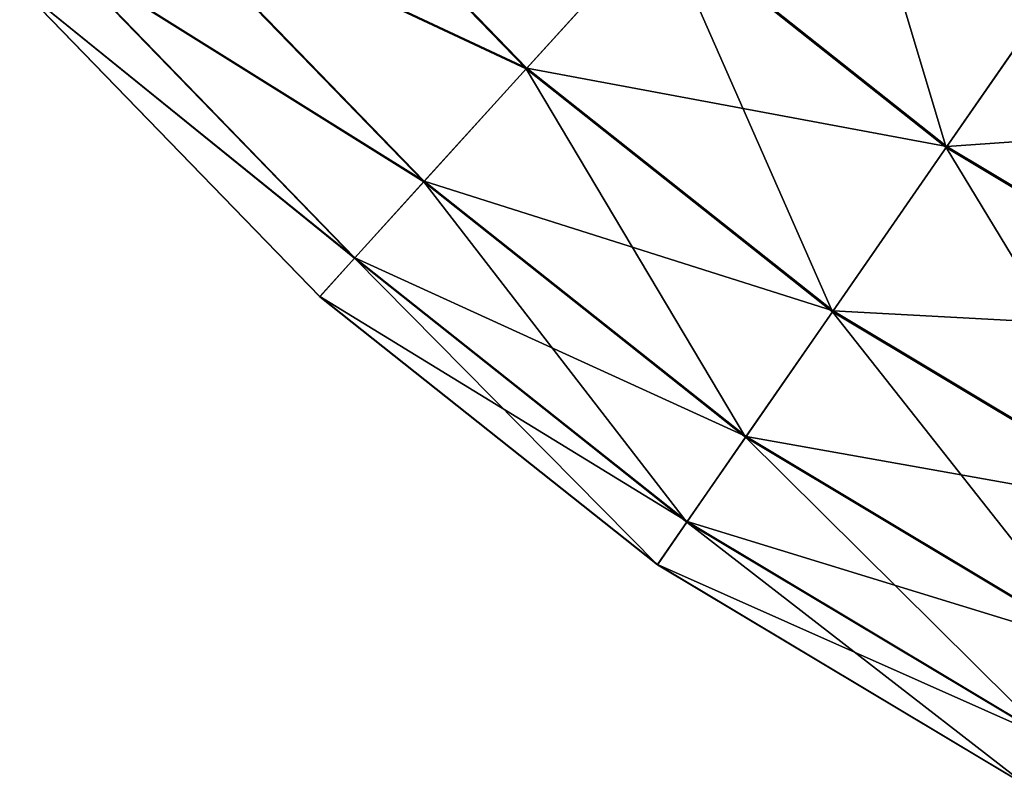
# Model space of a CAD drawing. Extents: x 4.4 to 100, y 4.4 to 100.
# Tile 1 of 85: x 15.7 to 30, y 9.7 to 20.8. Entities that reach past the tile are written whole.
import ezdxf

# ---------------------------------------------------------------- set-up
doc = ezdxf.new("R2010")
doc.units = 0
doc.header["$LTSCALE"] = 25.4
doc.layers.get('0').update_dxf_attribs({"color": 13, "linetype": 'CONTINUOUS'})

# ---------------------------------------------------------------- blocks, each defined once
blk = doc.blocks.new('BATON-M-7852_STL_1')
at = {"color": 7}
for p, q in [((19.152, 24.163, 68.401), (23.099, 20.085, 68.401)), ((19.152, 24.163, 68.401), (23.099, 20.085, 68.401)), ((19.139, 24.152, 27.551), (23.088, 20.073, 27.551)), ((19.139, 24.152, 27.551), (23.088, 20.073, 27.551)), ((17.45, 22.718, 33.153), (21.6, 18.431, 33.153)), ((17.45, 22.718, 33.153), (21.6, 18.431, 33.153)), ((17.459, 22.726, 62.801), (21.608, 18.44, 62.801)), ((17.459, 22.726, 62.801), (21.608, 18.44, 62.801)), ((25.036, 22.222, 22.272), (23.088, 20.073, 27.551)), ((25.036, 22.222, 22.272), (23.088, 20.073, 27.551)), ((23.099, 20.085, 68.401), (25.05, 22.238, 73.678)), ((23.099, 20.085, 68.401), (25.05, 22.238, 73.678)), ((25.036, 22.222, 22.272), (29.185, 18.929, 22.272)), ((25.036, 22.222, 22.272), (29.185, 18.929, 22.272)), ((25.05, 22.238, 73.678), (29.197, 18.947, 73.678)), ((25.05, 22.238, 73.678), (29.197, 18.947, 73.678)), ((16.309, 21.75, 38.989), (20.595, 17.322, 38.989)), ((16.309, 21.75, 38.989), (20.595, 17.322, 38.989)), ((16.315, 21.755, 56.966), (20.6, 17.328, 56.966)), ((16.315, 21.755, 56.966), (20.6, 17.328, 56.966)), ((31.2, 21.84, 17.397), (29.185, 18.929, 22.272)), ((31.2, 21.84, 17.397), (29.185, 18.929, 22.272)), ((29.197, 18.947, 73.678), (31.214, 21.861, 78.55)), ((29.197, 18.947, 73.678), (31.214, 21.861, 78.55)), ((15.735, 21.263, 44.966), (20.09, 16.764, 44.966)), ((15.735, 21.263, 44.966), (20.09, 16.764, 44.966)), ((15.737, 21.265, 50.99), (20.091, 16.766, 50.99)), ((15.737, 21.265, 50.99), (20.091, 16.766, 50.99)), ((23.088, 20.073, 27.551), (21.6, 18.431, 33.153)), ((23.088, 20.073, 27.551), (21.6, 18.431, 33.153)), ((21.608, 18.44, 62.801), (23.099, 20.085, 68.401)), ((21.608, 18.44, 62.801), (23.099, 20.085, 68.401)), ((23.088, 20.073, 27.551), (27.535, 16.544, 27.551)), ((23.088, 20.073, 27.551), (27.535, 16.544, 27.551)), ((23.099, 20.085, 68.401), (27.544, 16.558, 68.401)), ((23.099, 20.085, 68.401), (27.544, 16.558, 68.401)), ((29.185, 18.929, 22.272), (27.535, 16.544, 27.551)), ((29.185, 18.929, 22.272), (27.535, 16.544, 27.551)), ((27.544, 16.558, 68.401), (29.197, 18.947, 73.678)), ((27.544, 16.558, 68.401), (29.197, 18.947, 73.678)), ((29.185, 18.929, 22.272), (33.729, 16.206, 22.272)), ((29.185, 18.929, 22.272), (33.729, 16.206, 22.272)), ((29.197, 18.947, 73.678), (33.739, 16.225, 73.678)), ((29.197, 18.947, 73.678), (33.739, 16.225, 73.678)), ((20.6, 17.328, 56.966), (21.608, 18.44, 62.801)), ((20.6, 17.328, 56.966), (21.608, 18.44, 62.801)), ((21.608, 18.44, 62.801), (26.281, 14.732, 62.801)), ((21.608, 18.44, 62.801), (26.281, 14.732, 62.801)), ((21.6, 18.431, 33.153), (20.595, 17.322, 38.989)), ((21.6, 18.431, 33.153), (20.595, 17.322, 38.989)), ((21.6, 18.431, 33.153), (26.274, 14.722, 33.153)), ((21.6, 18.431, 33.153), (26.274, 14.722, 33.153)), ((20.595, 17.322, 38.989), (20.09, 16.764, 44.966)), ((20.595, 17.322, 38.989), (20.09, 16.764, 44.966)), ((20.091, 16.766, 50.99), (20.6, 17.328, 56.966)), ((20.091, 16.766, 50.99), (20.6, 17.328, 56.966)), ((20.595, 17.322, 38.989), (25.422, 13.491, 38.989)), ((20.595, 17.322, 38.989), (25.422, 13.491, 38.989)), ((20.6, 17.328, 56.966), (25.427, 13.498, 56.966)), ((20.6, 17.328, 56.966), (25.427, 13.498, 56.966)), ((20.09, 16.764, 44.966), (20.091, 16.766, 50.99)), ((20.09, 16.764, 44.966), (20.091, 16.766, 50.99)), ((20.09, 16.764, 44.966), (24.994, 12.872, 44.966)), ((20.09, 16.764, 44.966), (24.994, 12.872, 44.966)), ((20.091, 16.766, 50.99), (24.995, 12.874, 50.99)), ((20.091, 16.766, 50.99), (24.995, 12.874, 50.99)), ((27.535, 16.544, 27.551), (26.274, 14.722, 33.153)), ((27.535, 16.544, 27.551), (26.274, 14.722, 33.153)), ((26.281, 14.732, 62.801), (27.544, 16.558, 68.401)), ((26.281, 14.732, 62.801), (27.544, 16.558, 68.401)), ((27.535, 16.544, 27.551), (32.404, 13.625, 27.551)), ((27.535, 16.544, 27.551), (32.404, 13.625, 27.551)), ((27.544, 16.558, 68.401), (32.412, 13.641, 68.401)), ((27.544, 16.558, 68.401), (32.412, 13.641, 68.401)), ((25.427, 13.498, 56.966), (26.281, 14.732, 62.801)), ((25.427, 13.498, 56.966), (26.281, 14.732, 62.801)), ((26.281, 14.732, 62.801), (31.397, 11.665, 62.801)), ((26.281, 14.732, 62.801), (31.397, 11.665, 62.801)), ((26.274, 14.722, 33.153), (25.422, 13.491, 38.989)), ((26.274, 14.722, 33.153), (25.422, 13.491, 38.989)), ((26.274, 14.722, 33.153), (31.392, 11.654, 33.153)), ((26.274, 14.722, 33.153), (31.392, 11.654, 33.153)), ((25.422, 13.491, 38.989), (24.994, 12.872, 44.966)), ((25.422, 13.491, 38.989), (24.994, 12.872, 44.966)), ((24.995, 12.874, 50.99), (25.427, 13.498, 56.966)), ((24.995, 12.874, 50.99), (25.427, 13.498, 56.966)), ((25.422, 13.491, 38.989), (30.708, 10.323, 38.989)), ((25.422, 13.491, 38.989), (30.708, 10.323, 38.989)), ((25.427, 13.498, 56.966), (30.712, 10.33, 56.966)), ((25.427, 13.498, 56.966), (30.712, 10.33, 56.966)), ((24.994, 12.872, 44.966), (24.995, 12.874, 50.99)), ((24.994, 12.872, 44.966), (24.995, 12.874, 50.99)), ((24.994, 12.872, 44.966), (30.364, 9.654, 44.966)), ((24.994, 12.872, 44.966), (30.364, 9.654, 44.966)), ((24.995, 12.874, 50.99), (30.365, 9.656, 50.99)), ((24.995, 12.874, 50.99), (30.365, 9.656, 50.99))]:
    blk.add_line(p, q, dxfattribs=at)
mesh = blk.add_polyface(dxfattribs=at)
corners = [(19.139, 24.152, 27.551), (25.036, 22.222, 22.272), (23.088, 20.073, 27.551), (21.351, 26.029, 22.272)]
mesh.append_faces([[corners[k] for k in face] for face in [(0, 1, 2), (1, 0, 3)]], dxfattribs={"vtx0": -1, "color": 7})
mesh = blk.add_polyface(dxfattribs=at)
corners = [(25.05, 22.238, 73.678), (19.152, 24.163, 68.401), (23.099, 20.085, 68.401), (21.368, 26.042, 73.678)]
mesh.append_faces([[corners[k] for k in face] for face in [(0, 1, 2), (1, 0, 3)]], dxfattribs={"vtx0": -1, "color": 7})
mesh = blk.add_polyface(dxfattribs=at)
corners = [(29.185, 18.929, 22.272), (27.413, 24.845, 17.397), (31.2, 21.84, 17.397), (25.036, 22.222, 22.272)]
mesh.append_faces([[corners[k] for k in face] for face in [(0, 1, 2), (1, 0, 3)]], dxfattribs={"vtx0": -1, "color": 7})
mesh = blk.add_polyface(dxfattribs=at)
corners = [(31.214, 21.861, 78.55), (25.05, 22.238, 73.678), (29.197, 18.947, 73.678), (27.43, 24.864, 78.55)]
mesh.append_faces([[corners[k] for k in face] for face in [(0, 1, 2), (1, 0, 3)]], dxfattribs={"vtx0": -1, "color": 7})
mesh = blk.add_polyface(dxfattribs=at)
corners = [(23.099, 20.085, 68.401), (17.459, 22.726, 62.801), (21.608, 18.44, 62.801), (19.152, 24.163, 68.401)]
mesh.append_faces([[corners[k] for k in face] for face in [(0, 1, 2), (1, 0, 3)]], dxfattribs={"vtx0": -1, "color": 7})
mesh = blk.add_polyface(dxfattribs=at)
corners = [(17.45, 22.718, 33.153), (23.088, 20.073, 27.551), (21.6, 18.431, 33.153), (19.139, 24.152, 27.551)]
mesh.append_faces([[corners[k] for k in face] for face in [(0, 1, 2), (1, 0, 3)]], dxfattribs={"vtx0": -1, "color": 7})
mesh = blk.add_polyface(dxfattribs=at)
corners = [(16.309, 21.75, 38.989), (21.6, 18.431, 33.153), (20.595, 17.322, 38.989), (17.45, 22.718, 33.153)]
mesh.append_faces([[corners[k] for k in face] for face in [(0, 1, 2), (1, 0, 3)]], dxfattribs={"vtx0": -1, "color": 7})
mesh = blk.add_polyface(dxfattribs=at)
corners = [(21.608, 18.44, 62.801), (16.315, 21.755, 56.966), (20.6, 17.328, 56.966), (17.459, 22.726, 62.801)]
mesh.append_faces([[corners[k] for k in face] for face in [(0, 1, 2), (1, 0, 3)]], dxfattribs={"vtx0": -1, "color": 7})
mesh = blk.add_polyface(dxfattribs=at)
corners = [(27.535, 16.544, 27.551), (25.036, 22.222, 22.272), (29.185, 18.929, 22.272), (23.088, 20.073, 27.551)]
mesh.append_faces([[corners[k] for k in face] for face in [(0, 1, 2), (1, 0, 3)]], dxfattribs={"vtx0": -1, "color": 7})
mesh = blk.add_polyface(dxfattribs=at)
corners = [(29.197, 18.947, 73.678), (23.099, 20.085, 68.401), (27.544, 16.558, 68.401), (25.05, 22.238, 73.678)]
mesh.append_faces([[corners[k] for k in face] for face in [(0, 1, 2), (1, 0, 3)]], dxfattribs={"vtx0": -1, "color": 7})
mesh = blk.add_polyface(dxfattribs=at)
corners = [(15.735, 21.263, 44.966), (20.595, 17.322, 38.989), (20.09, 16.764, 44.966), (16.309, 21.75, 38.989)]
mesh.append_faces([[corners[k] for k in face] for face in [(0, 1, 2), (1, 0, 3)]], dxfattribs={"vtx0": -1, "color": 7})
mesh = blk.add_polyface(dxfattribs=at)
corners = [(20.6, 17.328, 56.966), (15.737, 21.265, 50.99), (20.091, 16.766, 50.99), (16.315, 21.755, 56.966)]
mesh.append_faces([[corners[k] for k in face] for face in [(0, 1, 2), (1, 0, 3)]], dxfattribs={"vtx0": -1, "color": 7})
mesh = blk.add_polyface(dxfattribs=at)
corners = [(33.729, 16.206, 22.272), (31.2, 21.84, 17.397), (35.346, 19.354, 17.397), (29.185, 18.929, 22.272)]
mesh.append_faces([[corners[k] for k in face] for face in [(0, 1, 2), (1, 0, 3)]], dxfattribs={"vtx0": -1, "color": 7})
mesh = blk.add_polyface(dxfattribs=at)
corners = [(35.358, 19.377, 78.55), (29.197, 18.947, 73.678), (33.739, 16.225, 73.678), (31.214, 21.861, 78.55)]
mesh.append_faces([[corners[k] for k in face] for face in [(0, 1, 2), (1, 0, 3)]], dxfattribs={"vtx0": -1, "color": 7})
mesh = blk.add_polyface(dxfattribs=at)
corners = [(20.091, 16.766, 50.99), (15.735, 21.263, 44.966), (20.09, 16.764, 44.966), (15.737, 21.265, 50.99)]
mesh.append_faces([[corners[k] for k in face] for face in [(0, 1, 2), (1, 0, 3)]], dxfattribs={"vtx0": -1, "color": 7})
mesh = blk.add_polyface(dxfattribs=at)
corners = [(26.274, 14.722, 33.153), (23.088, 20.073, 27.551), (27.535, 16.544, 27.551), (21.6, 18.431, 33.153)]
mesh.append_faces([[corners[k] for k in face] for face in [(0, 1, 2), (1, 0, 3)]], dxfattribs={"vtx0": -1, "color": 7})
mesh = blk.add_polyface(dxfattribs=at)
corners = [(27.544, 16.558, 68.401), (21.608, 18.44, 62.801), (26.281, 14.732, 62.801), (23.099, 20.085, 68.401)]
mesh.append_faces([[corners[k] for k in face] for face in [(0, 1, 2), (1, 0, 3)]], dxfattribs={"vtx0": -1, "color": 7})
mesh = blk.add_polyface(dxfattribs=at)
corners = [(32.404, 13.625, 27.551), (29.185, 18.929, 22.272), (33.729, 16.206, 22.272), (27.535, 16.544, 27.551)]
mesh.append_faces([[corners[k] for k in face] for face in [(0, 1, 2), (1, 0, 3)]], dxfattribs={"vtx0": -1, "color": 7})
mesh = blk.add_polyface(dxfattribs=at)
corners = [(33.739, 16.225, 73.678), (27.544, 16.558, 68.401), (32.412, 13.641, 68.401), (29.197, 18.947, 73.678)]
mesh.append_faces([[corners[k] for k in face] for face in [(0, 1, 2), (1, 0, 3)]], dxfattribs={"vtx0": -1, "color": 7})
mesh = blk.add_polyface(dxfattribs=at)
corners = [(26.281, 14.732, 62.801), (20.6, 17.328, 56.966), (25.427, 13.498, 56.966), (21.608, 18.44, 62.801)]
mesh.append_faces([[corners[k] for k in face] for face in [(0, 1, 2), (1, 0, 3)]], dxfattribs={"vtx0": -1, "color": 7})
mesh = blk.add_polyface(dxfattribs=at)
corners = [(25.422, 13.491, 38.989), (21.6, 18.431, 33.153), (26.274, 14.722, 33.153), (20.595, 17.322, 38.989)]
mesh.append_faces([[corners[k] for k in face] for face in [(0, 1, 2), (1, 0, 3)]], dxfattribs={"vtx0": -1, "color": 7})
mesh = blk.add_polyface(dxfattribs=at)
corners = [(24.994, 12.872, 44.966), (20.595, 17.322, 38.989), (25.422, 13.491, 38.989), (20.09, 16.764, 44.966)]
mesh.append_faces([[corners[k] for k in face] for face in [(0, 1, 2), (1, 0, 3)]], dxfattribs={"vtx0": -1, "color": 7})
mesh = blk.add_polyface(dxfattribs=at)
corners = [(25.427, 13.498, 56.966), (20.091, 16.766, 50.99), (24.995, 12.874, 50.99), (20.6, 17.328, 56.966)]
mesh.append_faces([[corners[k] for k in face] for face in [(0, 1, 2), (1, 0, 3)]], dxfattribs={"vtx0": -1, "color": 7})
mesh = blk.add_polyface(dxfattribs=at)
corners = [(24.995, 12.874, 50.99), (20.09, 16.764, 44.966), (24.994, 12.872, 44.966), (20.091, 16.766, 50.99)]
mesh.append_faces([[corners[k] for k in face] for face in [(0, 1, 2), (1, 0, 3)]], dxfattribs={"vtx0": -1, "color": 7})
mesh = blk.add_polyface(dxfattribs=at)
corners = [(31.392, 11.654, 33.153), (27.535, 16.544, 27.551), (32.404, 13.625, 27.551), (26.274, 14.722, 33.153)]
mesh.append_faces([[corners[k] for k in face] for face in [(0, 1, 2), (1, 0, 3)]], dxfattribs={"vtx0": -1, "color": 7})
mesh = blk.add_polyface(dxfattribs=at)
corners = [(32.412, 13.641, 68.401), (26.281, 14.732, 62.801), (31.397, 11.665, 62.801), (27.544, 16.558, 68.401)]
mesh.append_faces([[corners[k] for k in face] for face in [(0, 1, 2), (1, 0, 3)]], dxfattribs={"vtx0": -1, "color": 7})
mesh = blk.add_polyface(dxfattribs=at)
corners = [(31.397, 11.665, 62.801), (25.427, 13.498, 56.966), (30.712, 10.33, 56.966), (26.281, 14.732, 62.801)]
mesh.append_faces([[corners[k] for k in face] for face in [(0, 1, 2), (1, 0, 3)]], dxfattribs={"vtx0": -1, "color": 7})
mesh = blk.add_polyface(dxfattribs=at)
corners = [(30.708, 10.323, 38.989), (26.274, 14.722, 33.153), (31.392, 11.654, 33.153), (25.422, 13.491, 38.989)]
mesh.append_faces([[corners[k] for k in face] for face in [(0, 1, 2), (1, 0, 3)]], dxfattribs={"vtx0": -1, "color": 7})
mesh = blk.add_polyface(dxfattribs=at)
corners = [(30.364, 9.654, 44.966), (25.422, 13.491, 38.989), (30.708, 10.323, 38.989), (24.994, 12.872, 44.966)]
mesh.append_faces([[corners[k] for k in face] for face in [(0, 1, 2), (1, 0, 3)]], dxfattribs={"vtx0": -1, "color": 7})
mesh = blk.add_polyface(dxfattribs=at)
corners = [(30.712, 10.33, 56.966), (24.995, 12.874, 50.99), (30.365, 9.656, 50.99), (25.427, 13.498, 56.966)]
mesh.append_faces([[corners[k] for k in face] for face in [(0, 1, 2), (1, 0, 3)]], dxfattribs={"vtx0": -1, "color": 7})
mesh = blk.add_polyface(dxfattribs=at)
corners = [(30.365, 9.656, 50.99), (24.994, 12.872, 44.966), (30.364, 9.654, 44.966), (24.995, 12.874, 50.99)]
mesh.append_faces([[corners[k] for k in face] for face in [(0, 1, 2), (1, 0, 3)]], dxfattribs={"vtx0": -1, "color": 7})

msp = doc.modelspace()

# ---------------------------------------------------------------- block references
at = {"color": 0}
msp.add_blockref('BATON-M-7852_STL_1', (0, 0), dxfattribs=at)

doc.saveas('drawing.dxf')
